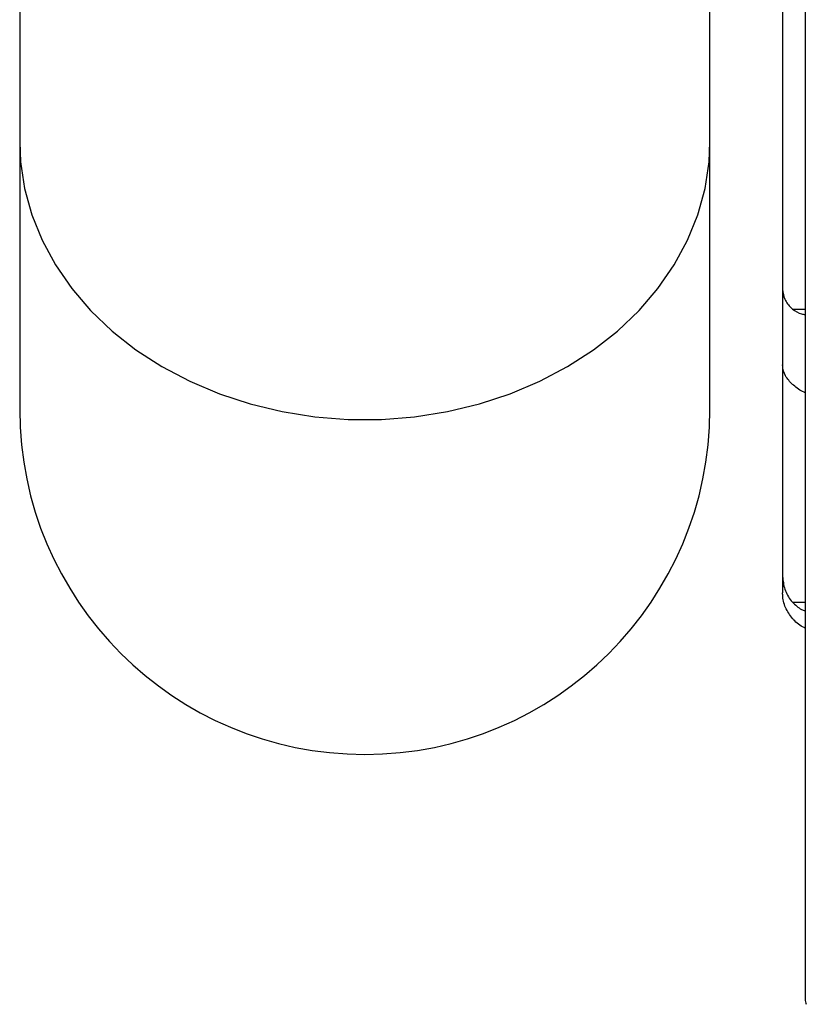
# Model space of a CAD drawing. Header units: inches. Extents: x 41.7 to 125.9, y 54.1 to 147.1.
# Tile 46 of 59: x 63.2 to 64.9, y 109.7 to 111.8. Entities that reach past the tile are written whole.
import ezdxf

# ---------------------------------------------------------------- set-up
doc = ezdxf.new("R2010")
doc.units = ezdxf.units.IN
doc.header["$LTSCALE"] = 20
doc.header["$MEASUREMENT"] = 0

msp = doc.modelspace()

# ---------------------------------------------------------------- linework, layer by layer
for p, q in [((64.679, 111.5426), (64.679, 127.5014)), ((63.179, 127.4814), (63.179, 111.5426)), ((64.8859, 116.217), (64.8859, 109.6778)), ((64.837, 112.1535), (64.837, 111.2213)), ((63.179, 111.5426), (63.179, 110.9604)), ((64.679, 110.9604), (64.679, 111.5426)), ((64.837, 111.2213), (64.837, 111.0576)), ((64.8585, 111.1786), (64.8859, 111.1786)), ((64.837, 111.0576), (64.837, 110.5973)), ((64.837, 110.5973), (64.837, 110.5618)), ((64.8585, 110.5413), (64.8859, 110.5413))]:
    msp.add_line(p, q)
at = {"flags": 128}
msp.add_lwpolyline([(63.179, 111.5426), (63.1809, 111.4988), (63.1897, 111.4408), (63.2053, 111.3838), (63.2277, 111.3282), (63.2567, 111.2747), (63.2919, 111.2236), (63.333, 111.1756), (63.3798, 111.1309), (63.4316, 111.0901), (63.4881, 111.0536), (63.5488, 111.0216), (63.6129, 110.9944), (63.68, 110.9724), (63.7495, 110.9557), (63.8206, 110.9445), (63.8927, 110.9388), (63.9652, 110.9388), (64.0373, 110.9445), (64.1085, 110.9557), (64.1779, 110.9724), (64.245, 110.9944), (64.3092, 111.0216), (64.3698, 111.0536), (64.4263, 111.0901), (64.4782, 111.1309), (64.5249, 111.1756), (64.5661, 111.2236), (64.6013, 111.2747), (64.6302, 111.3282), (64.6526, 111.3838), (64.6683, 111.4408), (64.677, 111.4988), (64.679, 111.5426)], dxfattribs=at)
for centre, radius, end in [((63.929, 110.9604), 0.75, 0), ((64.9109, 109.6778), 0.025, 205.6008)]:
    msp.add_arc(centre, radius, 180, end)
for points, knots in [([(64.837, 111.2213), (64.8379, 111.2141), (64.8398, 111.1996), (64.8504, 111.1857), (64.8575, 111.1794), (64.8585, 111.1786)], [0, 0, 0, 0, 0.464486, 0.928983, 1, 1, 1, 1]), ([(64.8585, 111.1786), (64.8645, 111.1744), (64.8727, 111.1687), (64.8832, 111.1671), (64.8859, 111.1666)], [0, 0, 0, 0, 0.743432, 1, 1, 1, 1]), ([(64.8585, 111.0149), (64.8528, 111.0208), (64.8415, 111.0325), (64.8372, 111.0482), (64.837, 111.0565), (64.837, 111.0576)], [0, 0, 0, 0, 0.464224, 0.928432, 1, 1, 1, 1]), ([(64.8859, 110.9971), (64.8851, 110.9973), (64.8754, 111.0007), (64.8664, 111.0083), (64.8592, 111.0142), (64.8585, 111.0149)], [0, 0, 0, 0, 0.076835, 0.901057, 1, 1, 1, 1]), ([(64.837, 110.5973), (64.8379, 110.5879), (64.8398, 110.5689), (64.8504, 110.5507), (64.8575, 110.5424), (64.8585, 110.5413)], [0, 0, 0, 0, 0.464486, 0.928983, 1, 1, 1, 1]), ([(64.8585, 110.5058), (64.8528, 110.5135), (64.8415, 110.5288), (64.8372, 110.5494), (64.837, 110.5603), (64.837, 110.5618)], [0, 0, 0, 0, 0.4642236, 0.9284325, 1, 1, 1, 1]), ([(64.8585, 110.5413), (64.8645, 110.5353), (64.8727, 110.5272), (64.8832, 110.5236), (64.8859, 110.5227)], [0, 0, 0, 0, 0.743432, 1, 1, 1, 1]), ([(64.886, 110.4854), (64.8851, 110.4857), (64.8754, 110.489), (64.8664, 110.4972), (64.8592, 110.5049), (64.8585, 110.5058)], [0, 0, 0, 0, 0.0770256, 0.9010778, 1, 1, 1, 1])]:
    msp.add_open_spline(points, degree=3, knots=knots)

doc.saveas('drawing.dxf')
